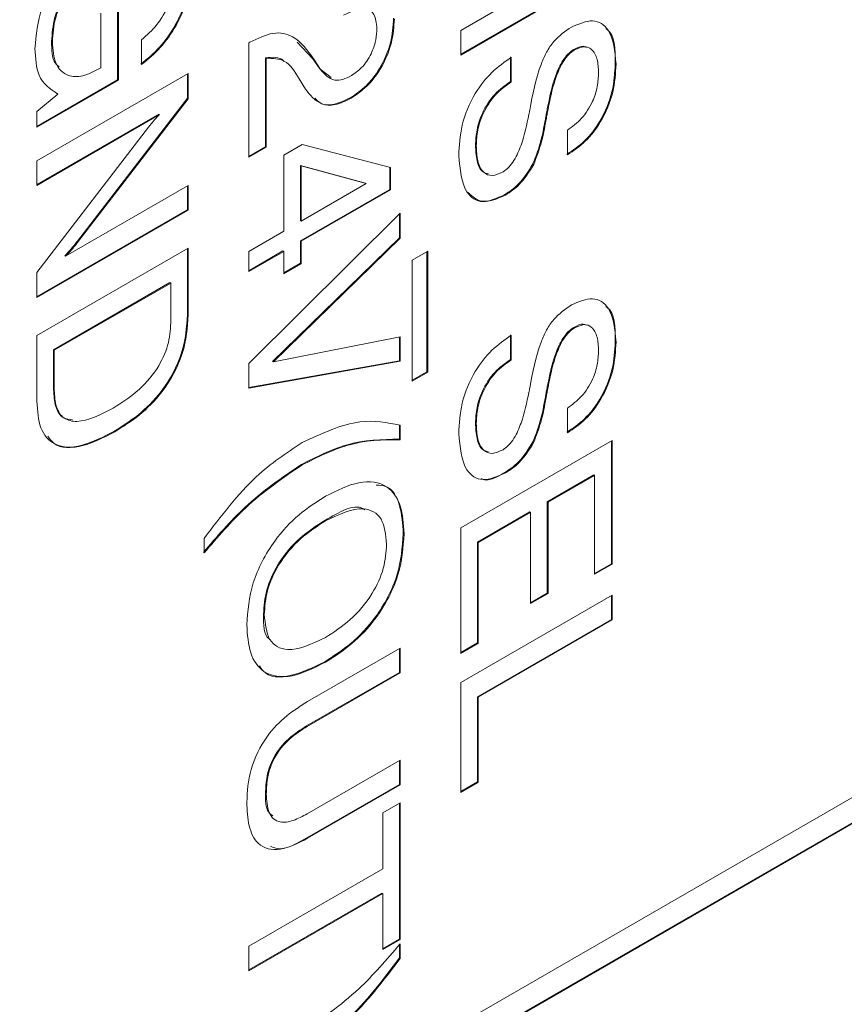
# Model space of a CAD drawing. Header units: millimetres. Extents: x 22 to 278, y 61 to 167.
# Tile 72 of 148: x 193.98 to 197.84, y 108.62 to 113.22. Entities that reach past the tile are written whole.
import ezdxf

# ---------------------------------------------------------------- set-up
doc = ezdxf.new("R2010")
doc.units = ezdxf.units.MM
doc.layers.get('0').update_dxf_attribs({"lineweight": 15})

msp = doc.modelspace()

# ---------------------------------------------------------------- linework, layer by layer
for p, q in [((190.8467, 105.5326), (215.843, 119.9626)), ((215.8394, 119.8421), (190.8432, 105.4121)), ((215.843, 119.8401), (190.8467, 105.4101)), ((196.044, 113.1704), (196.7511, 113.5786)), ((196.7475, 113.4655), (196.044, 113.0593)), ((196.7511, 113.4635), (196.044, 113.0552)), ((194.4413, 113.2961), (194.4413, 112.9402)), ((194.4448, 113.2982), (194.4448, 112.9381)), ((194.3632, 112.9957), (194.3632, 113.2511)), ((196.044, 113.0552), (196.044, 113.1704)), ((194.1331, 113.1187), (194.1366, 113.1166)), ((194.5536, 113.0114), (194.5536, 113.1266)), ((195.054, 113.1119), (195.0595, 113.1151)), ((195.054, 112.578), (195.054, 113.1119)), ((195.2806, 113.1153), (195.3536, 113.0377)), ((195.1321, 113.0426), (195.1321, 112.6271)), ((195.1321, 113.0426), (195.1356, 113.0405)), ((196.2761, 113.0468), (196.2761, 112.9316)), ((196.2797, 113.0448), (196.2797, 112.9296)), ((196.572, 113.0815), (196.5756, 113.0795)), ((194.3544, 112.9907), (194.3632, 112.9957)), ((195.1356, 113.0405), (195.1356, 112.6251)), ((195.3536, 113.0377), (195.3852, 112.9906)), ((195.3536, 113.0377), (195.3571, 113.0356)), ((195.3571, 113.0356), (195.3887, 112.9886)), ((196.7657, 113.015), (196.7692, 113.013)), ((194.0641, 112.5613), (194.7712, 112.9695)), ((194.7676, 112.9675), (194.7676, 112.8536)), ((194.7712, 112.9695), (194.7712, 112.8516)), ((195.3852, 112.9906), (195.4385, 112.9512)), ((195.3852, 112.9906), (195.3887, 112.9886)), ((194.4413, 112.9402), (194.0641, 112.7224)), ((194.4448, 112.9381), (194.0641, 112.7183)), ((194.4413, 112.9402), (194.4448, 112.9381)), ((195.3189, 112.8966), (195.2897, 112.9448)), ((196.2761, 112.9316), (196.2797, 112.9296)), ((194.0641, 112.7913), (194.1627, 112.8734)), ((194.1591, 112.8754), (194.1627, 112.8734)), ((194.7676, 112.8536), (194.254, 112.1865)), ((194.7712, 112.8516), (194.2576, 112.1844)), ((194.7676, 112.8536), (194.7712, 112.8516)), ((195.5288, 112.8562), (195.5324, 112.8541)), ((196.4511, 112.8185), (196.4546, 112.8165)), ((194.0641, 112.7183), (194.0641, 112.7913)), ((194.6336, 112.7791), (194.0641, 112.4502)), ((194.6372, 112.777), (194.0641, 112.4462)), ((194.6336, 112.7791), (194.6372, 112.777)), ((196.4416, 112.769), (196.4451, 112.767)), ((196.4392, 112.756), (196.4427, 112.754)), ((194.0641, 112.0395), (194.5849, 112.7182)), ((196.5426, 112.5894), (196.5421, 112.7043)), ((195.2172, 112.5884), (195.3036, 112.6383)), ((195.3036, 112.6383), (195.7158, 112.5298)), ((196.113, 112.6346), (196.1165, 112.6326)), ((195.1321, 112.6271), (195.054, 112.5821)), ((195.1356, 112.6251), (195.054, 112.578)), ((195.1321, 112.6271), (195.1356, 112.6251)), ((195.2172, 112.2325), (195.2172, 112.5884)), ((194.0641, 112.4462), (194.0641, 112.5613)), ((195.2952, 112.5393), (195.2952, 112.2816)), ((195.5988, 112.4569), (195.2952, 112.5393)), ((195.2952, 112.5393), (195.2988, 112.5372)), ((195.2988, 112.5372), (195.2988, 112.2796)), ((195.6023, 112.4548), (195.2988, 112.5372)), ((196.3815, 112.5469), (196.3851, 112.5449)), ((195.7123, 112.5308), (195.7123, 112.4282)), ((195.7158, 112.5298), (195.7158, 112.4261)), ((194.1981, 112.1153), (194.7712, 112.4461)), ((194.7676, 112.4441), (194.7676, 112.333)), ((194.7712, 112.4461), (194.7712, 112.3309)), ((195.2988, 112.2796), (195.6023, 112.4548)), ((195.5988, 112.4569), (195.6023, 112.4548)), ((195.7123, 112.4282), (195.2952, 112.1874)), ((195.7158, 112.4261), (195.2988, 112.1854)), ((195.7123, 112.4282), (195.7158, 112.4261)), ((196.2496, 112.4034), (196.2532, 112.4014)), ((194.7676, 112.333), (194.0641, 111.9268)), ((194.7712, 112.3309), (194.0641, 111.9227)), ((194.7676, 112.333), (194.7712, 112.3309)), ((195.054, 111.6149), (195.7611, 112.3162)), ((195.7576, 112.3127), (195.7576, 112.2024)), ((195.7611, 112.3162), (195.7611, 112.2004)), ((195.2952, 112.2816), (195.2988, 112.2796)), ((195.054, 112.1383), (195.2172, 112.2325)), ((194.254, 112.1865), (194.2576, 112.1844)), ((195.7576, 112.2024), (195.1656, 111.6245)), ((195.7611, 112.2004), (195.1692, 111.6225)), ((195.2952, 112.1874), (195.2952, 112.0827)), ((195.2952, 112.1874), (195.2988, 112.1854)), ((195.2988, 112.1854), (195.2988, 112.0807)), ((195.7576, 112.2024), (195.7611, 112.2004)), ((194.0641, 111.7448), (194.7712, 112.153)), ((194.7676, 112.1509), (194.7676, 111.8439)), ((194.7712, 112.153), (194.7712, 111.8419)), ((195.2137, 112.1403), (195.054, 112.0482)), ((195.2172, 112.1383), (195.054, 112.0441)), ((195.054, 112.0441), (195.054, 112.1383)), ((195.2137, 112.1403), (195.2172, 112.1383)), ((195.2172, 112.0336), (195.2172, 112.1383)), ((195.8173, 112.0974), (195.8899, 112.1393)), ((195.8863, 112.1372), (195.8863, 111.576)), ((195.8899, 112.1393), (195.8899, 111.574)), ((194.1945, 112.1173), (194.1981, 112.1153)), ((195.2952, 112.0827), (195.2172, 112.0377)), ((195.2988, 112.0807), (195.2172, 112.0336)), ((195.2952, 112.0827), (195.2988, 112.0807)), ((195.8173, 111.5321), (195.8173, 112.0974)), ((194.0641, 111.9227), (194.0641, 112.0395)), ((194.686, 111.9928), (194.1421, 111.6788)), ((194.6896, 111.9907), (194.1457, 111.6767)), ((194.686, 111.9928), (194.6896, 111.9907)), ((194.6896, 111.8041), (194.6896, 111.9907)), ((194.7676, 111.8439), (194.7712, 111.8419)), ((196.572, 111.7834), (196.5756, 111.7814)), ((194.0641, 111.4381), (194.0641, 111.7448)), ((195.1692, 111.6225), (195.7611, 111.7393)), ((195.7576, 111.7386), (195.7576, 111.6273)), ((195.7611, 111.7393), (195.7611, 111.6253)), ((196.2761, 111.7487), (196.2761, 111.6336)), ((196.2797, 111.7467), (196.2797, 111.6315)), ((196.7657, 111.7169), (196.7692, 111.7149)), ((194.1421, 111.6788), (194.1421, 111.4921)), ((194.1421, 111.6788), (194.1457, 111.6767)), ((194.1457, 111.6767), (194.1457, 111.4901)), ((195.7576, 111.6273), (195.054, 111.5024)), ((195.7611, 111.6253), (195.054, 111.4997)), ((195.1656, 111.6245), (195.1692, 111.6225)), ((195.7576, 111.6273), (195.7611, 111.6253)), ((196.2761, 111.6336), (196.2797, 111.6315)), ((195.054, 111.4997), (195.054, 111.6149)), ((195.8863, 111.576), (195.8173, 111.5362)), ((195.8899, 111.574), (195.8173, 111.5321)), ((195.8863, 111.576), (195.8899, 111.574)), ((194.1421, 111.4921), (194.1457, 111.4901)), ((196.4511, 111.5204), (196.4546, 111.5184)), ((196.4392, 111.4579), (196.4427, 111.4559)), ((196.4416, 111.4709), (196.4451, 111.4689)), ((196.5426, 111.2913), (196.5421, 111.4062)), ((194.4244, 111.2974), (194.428, 111.2953)), ((195.7576, 111.3282), (195.7576, 111.2609)), ((195.7611, 111.3261), (195.7611, 111.2589)), ((196.113, 111.3365), (196.1165, 111.3345)), ((195.7576, 111.2609), (195.7611, 111.2589)), ((196.044, 110.8464), (196.7511, 111.2546)), ((196.3815, 111.2488), (196.3851, 111.2468)), ((196.7475, 111.2526), (196.7475, 110.6796)), ((196.7511, 111.2546), (196.7511, 110.6775)), ((195.2995, 111.143), (195.303, 111.141)), ((196.2496, 111.1053), (196.2532, 111.1033)), ((196.6659, 111.0944), (196.4484, 110.9688)), ((196.6695, 111.0923), (196.4519, 110.9667)), ((196.6659, 111.0944), (196.6695, 111.0923)), ((196.6695, 110.6304), (196.6695, 111.0923)), ((196.4484, 110.9688), (196.4484, 110.5422)), ((196.4484, 110.9688), (196.4519, 110.9667)), ((196.4519, 110.9667), (196.4519, 110.5402)), ((195.4086, 110.8815), (195.4121, 110.8794)), ((196.3668, 110.9217), (196.122, 110.7804)), ((196.3703, 110.9196), (196.1256, 110.7783)), ((196.3668, 110.9217), (196.3703, 110.9196)), ((196.3703, 110.4931), (196.3703, 110.9196)), ((196.044, 110.2602), (196.044, 110.8464)), ((194.8455, 110.7303), (194.8455, 110.7975)), ((195.7757, 110.8204), (195.7793, 110.8184)), ((196.122, 110.7804), (196.122, 110.3093)), ((196.122, 110.7804), (196.1256, 110.7783)), ((196.1256, 110.7783), (196.1256, 110.3073)), ((196.7475, 110.6796), (196.6695, 110.6345)), ((196.7511, 110.6775), (196.6695, 110.6304)), ((196.7475, 110.6796), (196.7511, 110.6775)), ((196.044, 110.1241), (196.7511, 110.5323)), ((196.4484, 110.5422), (196.3703, 110.4971)), ((196.4519, 110.5402), (196.3703, 110.4931)), ((196.4484, 110.5422), (196.4519, 110.5402)), ((196.7475, 110.5302), (196.7475, 110.4192)), ((196.7511, 110.5323), (196.7511, 110.4171)), ((195.123, 110.4436), (195.1265, 110.4416)), ((196.7475, 110.4192), (196.122, 110.0581)), ((196.7511, 110.4171), (196.1256, 110.056)), ((196.7475, 110.4192), (196.7511, 110.4171)), ((195.3284, 110.0355), (195.7611, 110.2853)), ((195.7576, 110.2833), (195.7576, 110.1722)), ((195.7611, 110.2853), (195.7611, 110.1702)), ((196.122, 110.3093), (196.044, 110.2642)), ((196.1256, 110.3073), (196.044, 110.2602)), ((196.122, 110.3093), (196.1256, 110.3073)), ((195.4086, 110.222), (195.4121, 110.2199)), ((195.7576, 110.1722), (195.3239, 109.9218)), ((195.7611, 110.1702), (195.3274, 109.9198)), ((195.7576, 110.1722), (195.7611, 110.1702)), ((196.044, 109.6111), (196.044, 110.1241)), ((196.122, 110.0581), (196.122, 109.6603)), ((196.122, 110.0581), (196.1256, 110.056)), ((196.1256, 110.056), (196.1256, 109.6582)), ((195.3239, 109.9218), (195.3274, 109.9198)), ((195.3274, 109.5115), (195.7611, 109.7619)), ((195.7576, 109.7599), (195.7576, 109.6488)), ((195.7611, 109.7619), (195.7611, 109.6467)), ((195.7576, 109.6488), (195.3249, 109.399)), ((195.7611, 109.6467), (195.3284, 109.3969)), ((195.7576, 109.6488), (195.7611, 109.6467)), ((196.122, 109.6603), (196.044, 109.6152)), ((196.1256, 109.6582), (196.044, 109.6111)), ((196.122, 109.6603), (196.1256, 109.6582)), ((195.1321, 109.6075), (195.1356, 109.6054)), ((195.6795, 109.5159), (195.7611, 109.563)), ((195.7576, 109.5609), (195.7576, 108.9265)), ((195.7611, 109.563), (195.7611, 108.9244)), ((195.6795, 109.2542), (195.6795, 109.5159)), ((195.3249, 109.399), (195.3284, 109.3969)), ((195.054, 108.8931), (195.6795, 109.2542)), ((195.676, 109.1411), (195.054, 108.782)), ((195.6795, 109.139), (195.054, 108.7779)), ((195.676, 109.1411), (195.6795, 109.139)), ((195.6795, 108.8773), (195.6795, 109.139)), ((195.7576, 108.9265), (195.6795, 108.8814)), ((195.7611, 108.9244), (195.6795, 108.8773)), ((195.7576, 108.9265), (195.7611, 108.9244)), ((195.7611, 108.9035), (195.7611, 108.8359)), ((195.054, 108.7779), (195.054, 108.8931)), ((195.7576, 108.8996), (195.7576, 108.838)), ((195.7576, 108.838), (195.7611, 108.8359))]:
    msp.add_line(p, q)
for points, knots in [([(194.055, 113.0857), (194.0611, 113.1487), (194.0732, 113.2746), (194.1786, 113.4591), (194.3004, 113.5903), (194.3809, 113.6419), (194.4212, 113.6678)], [0, 0, 0, 0, 0.2792699, 0.5583995, 0.7789645, 1, 1, 1, 1]), ([(194.419, 113.5555), (194.3799, 113.5304), (194.3017, 113.4803), (194.2014, 113.3633), (194.1407, 113.2301), (194.1356, 113.1558), (194.1331, 113.1187)], [0, 0, 0, 0, 0.280945, 0.560274, 0.779826, 1, 1, 1, 1]), ([(194.4226, 113.5534), (194.3834, 113.5283), (194.3052, 113.4783), (194.205, 113.3613), (194.1442, 113.228), (194.1391, 113.1538), (194.1366, 113.1166)], [0, 0, 0, 0, 0.280945, 0.560274, 0.779826, 1, 1, 1, 1]), ([(194.7858, 113.485), (194.7831, 113.4388), (194.7779, 113.3465), (194.7216, 113.2032), (194.6395, 113.0869), (194.5799, 113.038), (194.5501, 113.0135)], [0, 0, 0, 0, 0.280365, 0.559624, 0.779576, 1, 1, 1, 1]), ([(194.7893, 113.483), (194.7867, 113.4367), (194.7814, 113.3444), (194.7251, 113.2011), (194.643, 113.0848), (194.5834, 113.0359), (194.5536, 113.0114)], [0, 0, 0, 0, 0.280365, 0.559624, 0.779576, 1, 1, 1, 1]), ([(194.5536, 113.1266), (194.5785, 113.1484), (194.6281, 113.1921), (194.6795, 113.2831), (194.7044, 113.3682), (194.7066, 113.4157), (194.7077, 113.4395)], [0, 0, 0, 0, 0.279948, 0.559003, 0.779281, 1, 1, 1, 1]), ([(195.6523, 113.1807), (195.65, 113.2043), (195.6455, 113.2515), (195.587, 113.2845), (195.5312, 113.2581), (195.4971, 113.242)], [0, 0, 0, 0, 0.280567, 0.560264, 1, 1, 1, 1]), ([(195.7304, 113.2274), (195.7281, 113.1896), (195.7234, 113.1141), (195.6735, 112.9975), (195.6032, 112.9059), (195.5536, 112.8728), (195.5288, 112.8562)], [0, 0, 0, 0, 0.28044, 0.559681, 0.779592, 1, 1, 1, 1]), ([(195.7339, 113.2253), (195.7316, 113.1875), (195.727, 113.1121), (195.677, 112.9955), (195.6067, 112.9039), (195.5572, 112.8707), (195.5324, 112.8541)], [0, 0, 0, 0, 0.28044, 0.559681, 0.779592, 1, 1, 1, 1]), ([(195.5331, 112.9592), (195.552, 112.9724), (195.5897, 112.9987), (195.6303, 113.0652), (195.6499, 113.1282), (195.6515, 113.1632), (195.6523, 113.1807)], [0, 0, 0, 0, 0.27961, 0.558548, 0.779048, 1, 1, 1, 1]), ([(196.3662, 112.7985), (196.3795, 112.8704), (196.3962, 112.9602), (196.443, 113.0698), (196.4892, 113.1369), (196.5322, 113.1664), (196.5608, 113.1861)], [0, 0, 0, 0, 0.500943, 0.626188, 0.751268, 1, 1, 1, 1]), ([(196.5608, 113.1861), (196.5955, 113.201), (196.6649, 113.2306), (196.7546, 113.1706), (196.7637, 113.0728), (196.7692, 113.013)], [0, 0, 0, 0, 0.280081, 0.560249, 1, 1, 1, 1]), ([(195.0595, 113.1151), (195.0963, 113.1331), (195.1698, 113.1691), (195.2814, 113.1442), (195.3284, 113.0768), (195.3571, 113.0356)], [0, 0, 0, 0, 0.279996, 0.559198, 1, 1, 1, 1]), ([(196.7217, 113.178), (196.7239, 113.1767), (196.7645, 113.1538), (196.7651, 113.0824), (196.7657, 113.015)], [0, 0, 0, 0, 0.055922, 1, 1, 1, 1]), ([(194.1331, 113.1187), (194.1336, 113.0797), (194.1343, 113.0282), (194.1619, 113.0058), (194.1686, 113.0004)], [0, 0, 0, 0, 0.757782, 1, 1, 1, 1]), ([(194.1366, 113.1166), (194.1393, 113.0804), (194.1446, 113.0081), (194.2021, 112.9541), (194.2777, 112.952), (194.3288, 112.9778), (194.3544, 112.9907)], [0, 0, 0, 0, 0.280188, 0.559158, 0.779256, 1, 1, 1, 1]), ([(196.6301, 113.0914), (196.6258, 113.0935), (196.6101, 113.1012), (196.588, 113.0898), (196.572, 113.0815)], [0, 0, 0, 0, 0.2775351, 1, 1, 1, 1]), ([(196.6876, 112.9729), (196.6865, 112.9948), (196.6844, 113.0386), (196.661, 113.0831), (196.6218, 113.1004), (196.591, 113.0865), (196.5756, 113.0795)], [0, 0, 0, 0, 0.281007, 0.560859, 0.780365, 1, 1, 1, 1]), ([(194.1627, 112.8734), (194.1273, 112.8967), (194.064, 112.9383), (194.0578, 113.0406), (194.055, 113.0857)], [0, 0, 0, 0, 0.558199, 1, 1, 1, 1]), ([(195.2193, 113.0247), (195.2181, 113.0261), (195.1989, 113.0494), (195.1644, 113.0459), (195.1321, 113.0426)], [0, 0, 0, 0, 0.063271, 1, 1, 1, 1]), ([(196.0349, 112.5858), (196.0372, 112.6321), (196.0418, 112.7244), (196.0999, 112.8698), (196.1884, 112.9809), (196.2492, 113.0234), (196.2797, 113.0448)], [0, 0, 0, 0, 0.280657, 0.559429, 0.779298, 1, 1, 1, 1]), ([(196.572, 113.0815), (196.5628, 113.075), (196.5443, 113.062), (196.5126, 113.0198), (196.4753, 112.9357), (196.4608, 112.8654), (196.4511, 112.8185)], [0, 0, 0, 0, 0.12479, 0.249814, 0.499493, 1, 1, 1, 1]), ([(196.5756, 113.0795), (196.5663, 113.073), (196.5478, 113.06), (196.5162, 113.0178), (196.4788, 112.9337), (196.4643, 112.8634), (196.4546, 112.8165)], [0, 0, 0, 0, 0.12479, 0.249814, 0.499493, 1, 1, 1, 1]), ([(195.2897, 112.9448), (195.2697, 112.9783), (195.234, 113.0376), (195.1655, 113.0397), (195.1356, 113.0405)], [0, 0, 0, 0, 0.562606, 1, 1, 1, 1]), ([(196.7657, 113.015), (196.7634, 112.9721), (196.7588, 112.8865), (196.7048, 112.7526), (196.6239, 112.6482), (196.5673, 112.6103), (196.539, 112.5914)], [0, 0, 0, 0, 0.28065, 0.559701, 0.779492, 1, 1, 1, 1]), ([(196.7692, 113.013), (196.7669, 112.97), (196.7623, 112.8844), (196.7083, 112.7506), (196.6274, 112.6461), (196.5709, 112.6083), (196.5426, 112.5894)], [0, 0, 0, 0, 0.28065, 0.559701, 0.779492, 1, 1, 1, 1]), ([(195.3887, 112.9886), (195.4081, 112.9661), (195.4351, 112.9346), (195.4926, 112.9389), (195.5196, 112.9525), (195.5331, 112.9592)], [0, 0, 0, 0, 0.5581266, 0.7790134, 1, 1, 1, 1]), ([(196.5421, 112.7043), (196.5649, 112.7209), (196.6101, 112.7541), (196.661, 112.8329), (196.6848, 112.9095), (196.6867, 112.9517), (196.6876, 112.9729)], [0, 0, 0, 0, 0.280266, 0.558887, 0.779096, 1, 1, 1, 1]), ([(196.2761, 112.9316), (196.2508, 112.9138), (196.2002, 112.8782), (196.1443, 112.7902), (196.1164, 112.7053), (196.1141, 112.6582), (196.113, 112.6346)], [0, 0, 0, 0, 0.279918, 0.55883, 0.779103, 1, 1, 1, 1]), ([(196.2797, 112.9296), (196.2543, 112.9118), (196.2037, 112.8761), (196.1479, 112.7882), (196.12, 112.7033), (196.1177, 112.6562), (196.1165, 112.6326)], [0, 0, 0, 0, 0.279918, 0.55883, 0.779103, 1, 1, 1, 1]), ([(195.5324, 112.8541), (195.5069, 112.8418), (195.4561, 112.8171), (195.3749, 112.8248), (195.3401, 112.8693), (195.3189, 112.8966)], [0, 0, 0, 0, 0.280291, 0.560216, 1, 1, 1, 1]), ([(195.5288, 112.8562), (195.5036, 112.8442), (195.4532, 112.8202), (195.393, 112.821), (195.3712, 112.8455), (195.3637, 112.8539)], [0, 0, 0, 0, 0.396594, 0.792671, 1, 1, 1, 1]), ([(196.4511, 112.8185), (196.4493, 112.8093), (196.446, 112.7928), (196.4429, 112.7763), (196.4416, 112.769)], [0, 0, 0, 0, 0.559999, 1, 1, 1, 1]), ([(196.4546, 112.8165), (196.4528, 112.8072), (196.4496, 112.7907), (196.4465, 112.7742), (196.4451, 112.767)], [0, 0, 0, 0, 0.559999, 1, 1, 1, 1]), ([(194.5849, 112.7182), (194.5944, 112.7298), (194.6112, 112.7504), (194.6292, 112.7689), (194.6372, 112.777)], [0, 0, 0, 0, 0.559938, 1, 1, 1, 1]), ([(196.242, 112.51), (196.2514, 112.5168), (196.2701, 112.5302), (196.3014, 112.5741), (196.3379, 112.6592), (196.3527, 112.7305), (196.3625, 112.778)], [0, 0, 0, 0, 0.124674, 0.249605, 0.499326, 1, 1, 1, 1]), ([(196.3625, 112.778), (196.3632, 112.7818), (196.3643, 112.7886), (196.3656, 112.7955), (196.3662, 112.7985)], [0, 0, 0, 0, 0.5600021, 1, 1, 1, 1]), ([(196.4416, 112.769), (196.4412, 112.7666), (196.4405, 112.7623), (196.4396, 112.758), (196.4392, 112.756)], [0, 0, 0, 0, 0.55994, 1, 1, 1, 1]), ([(196.4451, 112.767), (196.4447, 112.7646), (196.444, 112.7603), (196.4431, 112.7559), (196.4427, 112.754)], [0, 0, 0, 0, 0.55994, 1, 1, 1, 1]), ([(196.4392, 112.756), (196.4324, 112.7174), (196.4202, 112.6486), (196.3933, 112.5779), (196.3815, 112.5469)], [0, 0, 0, 0, 0.560907, 1, 1, 1, 1]), ([(196.4427, 112.754), (196.4359, 112.7154), (196.4237, 112.6466), (196.3969, 112.5759), (196.3851, 112.5449)], [0, 0, 0, 0, 0.560907, 1, 1, 1, 1]), ([(196.113, 112.6346), (196.1142, 112.61), (196.1166, 112.561), (196.1374, 112.5096), (196.1644, 112.5028), (196.1734, 112.5006)], [0, 0, 0, 0, 0.401172, 0.800492, 1, 1, 1, 1]), ([(196.1165, 112.6326), (196.1175, 112.6076), (196.1197, 112.5578), (196.1449, 112.5059), (196.1895, 112.4862), (196.2245, 112.5021), (196.242, 112.51)], [0, 0, 0, 0, 0.281124, 0.560949, 0.780338, 1, 1, 1, 1]), ([(196.2532, 112.4014), (196.2165, 112.3854), (196.1431, 112.3536), (196.0491, 112.4185), (196.0403, 112.5223), (196.0349, 112.5858)], [0, 0, 0, 0, 0.28001, 0.560069, 1, 1, 1, 1]), ([(196.3815, 112.5469), (196.3603, 112.5128), (196.3223, 112.4516), (196.2719, 112.4182), (196.2496, 112.4034)], [0, 0, 0, 0, 0.558284, 1, 1, 1, 1]), ([(196.3851, 112.5449), (196.3639, 112.5107), (196.3259, 112.4495), (196.2755, 112.4161), (196.2532, 112.4014)], [0, 0, 0, 0, 0.558284, 1, 1, 1, 1]), ([(196.2496, 112.4034), (196.212, 112.3863), (196.1415, 112.3543), (196.0988, 112.3944), (196.0789, 112.413)], [0, 0, 0, 0, 0.53336, 1, 1, 1, 1]), ([(194.254, 112.1865), (194.2433, 112.1728), (194.2242, 112.1485), (194.2036, 112.1268), (194.1945, 112.1173)], [0, 0, 0, 0, 0.5601263, 1, 1, 1, 1]), ([(194.2576, 112.1844), (194.2469, 112.1708), (194.2278, 112.1465), (194.2071, 112.1248), (194.1981, 112.1153)], [0, 0, 0, 0, 0.5601263, 1, 1, 1, 1]), ([(196.5608, 111.888), (196.5955, 111.9029), (196.6649, 111.9326), (196.7546, 111.8725), (196.7637, 111.7747), (196.7692, 111.7149)], [0, 0, 0, 0, 0.280081, 0.560249, 1, 1, 1, 1]), ([(196.3662, 111.5004), (196.3795, 111.5723), (196.3962, 111.6621), (196.443, 111.7717), (196.4892, 111.8388), (196.5322, 111.8684), (196.5608, 111.888)], [0, 0, 0, 0, 0.500943, 0.626188, 0.751268, 1, 1, 1, 1]), ([(196.7217, 111.8799), (196.7239, 111.8786), (196.7645, 111.8557), (196.7651, 111.7843), (196.7657, 111.7169)], [0, 0, 0, 0, 0.055922, 1, 1, 1, 1]), ([(194.4207, 111.4063), (194.4569, 111.4291), (194.5291, 111.4745), (194.6245, 111.5775), (194.6828, 111.7011), (194.6873, 111.7697), (194.6896, 111.8041)], [0, 0, 0, 0, 0.2811769, 0.5605901, 0.7797941, 1, 1, 1, 1]), ([(194.7676, 111.8439), (194.7637, 111.7848), (194.7557, 111.667), (194.658, 111.4876), (194.539, 111.3695), (194.4627, 111.3214), (194.4244, 111.2974)], [0, 0, 0, 0, 0.280047, 0.558115, 0.77872, 1, 1, 1, 1]), ([(194.7712, 111.8419), (194.7672, 111.7828), (194.7593, 111.665), (194.6616, 111.4856), (194.5425, 111.3675), (194.4662, 111.3194), (194.428, 111.2953)], [0, 0, 0, 0, 0.280047, 0.558115, 0.77872, 1, 1, 1, 1]), ([(196.572, 111.7834), (196.5628, 111.7769), (196.5443, 111.7639), (196.5126, 111.7217), (196.4753, 111.6376), (196.4608, 111.5673), (196.4511, 111.5204)], [0, 0, 0, 0, 0.12479, 0.249814, 0.499493, 1, 1, 1, 1]), ([(196.5756, 111.7814), (196.5663, 111.7749), (196.5478, 111.7619), (196.5162, 111.7197), (196.4788, 111.6356), (196.4643, 111.5653), (196.4546, 111.5184)], [0, 0, 0, 0, 0.12479, 0.249814, 0.499493, 1, 1, 1, 1]), ([(196.6301, 111.7933), (196.6258, 111.7954), (196.6101, 111.8031), (196.588, 111.7917), (196.572, 111.7834)], [0, 0, 0, 0, 0.277535, 1, 1, 1, 1]), ([(196.6876, 111.6748), (196.6865, 111.6968), (196.6844, 111.7405), (196.661, 111.785), (196.6218, 111.8023), (196.591, 111.7884), (196.5756, 111.7814)], [0, 0, 0, 0, 0.2810068, 0.5608592, 0.7803651, 1, 1, 1, 1]), ([(196.0349, 111.2877), (196.0372, 111.334), (196.0418, 111.4263), (196.0999, 111.5717), (196.1884, 111.6828), (196.2492, 111.7254), (196.2797, 111.7467)], [0, 0, 0, 0, 0.280657, 0.559429, 0.779298, 1, 1, 1, 1]), ([(196.7657, 111.7169), (196.7634, 111.674), (196.7588, 111.5884), (196.7048, 111.4545), (196.6239, 111.3501), (196.5673, 111.3123), (196.539, 111.2933)], [0, 0, 0, 0, 0.28065, 0.559701, 0.779492, 1, 1, 1, 1]), ([(196.7692, 111.7149), (196.7669, 111.672), (196.7623, 111.5863), (196.7083, 111.4525), (196.6274, 111.348), (196.5709, 111.3102), (196.5426, 111.2913)], [0, 0, 0, 0, 0.28065, 0.559701, 0.779492, 1, 1, 1, 1]), ([(196.5421, 111.4062), (196.5649, 111.4228), (196.6101, 111.456), (196.661, 111.5348), (196.6848, 111.6114), (196.6867, 111.6537), (196.6876, 111.6748)], [0, 0, 0, 0, 0.2802657, 0.5588871, 0.7790956, 1, 1, 1, 1]), ([(196.2761, 111.6336), (196.2508, 111.6157), (196.2002, 111.5801), (196.1443, 111.4921), (196.1164, 111.4073), (196.1141, 111.3601), (196.113, 111.3365)], [0, 0, 0, 0, 0.279918, 0.55883, 0.779103, 1, 1, 1, 1]), ([(196.2797, 111.6315), (196.2543, 111.6137), (196.2037, 111.578), (196.1479, 111.4901), (196.12, 111.4052), (196.1177, 111.3581), (196.1165, 111.3345)], [0, 0, 0, 0, 0.279918, 0.55883, 0.779103, 1, 1, 1, 1]), ([(194.1421, 111.4921), (194.1438, 111.4649), (194.1473, 111.4105), (194.18, 111.3579), (194.2158, 111.353), (194.2307, 111.351)], [0, 0, 0, 0, 0.369812, 0.738262, 1, 1, 1, 1]), ([(194.1457, 111.4901), (194.1473, 111.4626), (194.1505, 111.4077), (194.1882, 111.3531), (194.2781, 111.3331), (194.3619, 111.3761), (194.4207, 111.4063)], [0, 0, 0, 0, 0.187232, 0.373773, 0.560603, 1, 1, 1, 1]), ([(196.242, 111.212), (196.2514, 111.2187), (196.2701, 111.2321), (196.3014, 111.276), (196.3379, 111.3612), (196.3527, 111.4324), (196.3625, 111.48)], [0, 0, 0, 0, 0.124674, 0.249605, 0.499326, 1, 1, 1, 1]), ([(196.3625, 111.48), (196.3632, 111.4838), (196.3643, 111.4905), (196.3656, 111.4974), (196.3662, 111.5004)], [0, 0, 0, 0, 0.560002, 1, 1, 1, 1]), ([(196.4511, 111.5204), (196.4493, 111.5112), (196.446, 111.4947), (196.4429, 111.4782), (196.4416, 111.4709)], [0, 0, 0, 0, 0.559999, 1, 1, 1, 1]), ([(196.4546, 111.5184), (196.4528, 111.5091), (196.4496, 111.4926), (196.4465, 111.4762), (196.4451, 111.4689)], [0, 0, 0, 0, 0.559999, 1, 1, 1, 1]), ([(194.428, 111.2953), (194.3776, 111.2694), (194.2771, 111.2176), (194.1484, 111.221), (194.0732, 111.3058), (194.0671, 111.394), (194.0641, 111.4381)], [0, 0, 0, 0, 0.280936, 0.560148, 0.779663, 1, 1, 1, 1]), ([(196.4392, 111.4579), (196.4324, 111.4193), (196.4202, 111.3505), (196.3933, 111.2799), (196.3815, 111.2488)], [0, 0, 0, 0, 0.560907, 1, 1, 1, 1]), ([(196.4427, 111.4559), (196.4359, 111.4173), (196.4237, 111.3485), (196.3969, 111.2778), (196.3851, 111.2468)], [0, 0, 0, 0, 0.560907, 1, 1, 1, 1]), ([(196.4416, 111.4709), (196.4412, 111.4685), (196.4405, 111.4642), (196.4396, 111.4599), (196.4392, 111.4579)], [0, 0, 0, 0, 0.55994, 1, 1, 1, 1]), ([(196.4451, 111.4689), (196.4447, 111.4665), (196.444, 111.4622), (196.4431, 111.4578), (196.4427, 111.4559)], [0, 0, 0, 0, 0.55994, 1, 1, 1, 1]), ([(195.303, 111.2457), (195.396, 111.2887), (195.5622, 111.3656), (195.7003, 111.3382), (195.7611, 111.3261)], [0, 0, 0, 0, 0.5591203, 1, 1, 1, 1]), ([(194.4244, 111.2974), (194.3747, 111.2723), (194.2757, 111.2224), (194.1588, 111.2144), (194.1246, 111.2622), (194.1158, 111.2746)], [0, 0, 0, 0, 0.42735, 0.852078, 1, 1, 1, 1]), ([(196.113, 111.3365), (196.1142, 111.3119), (196.1166, 111.2629), (196.1374, 111.2115), (196.1644, 111.2047), (196.1734, 111.2025)], [0, 0, 0, 0, 0.401172, 0.800492, 1, 1, 1, 1]), ([(196.1165, 111.3345), (196.1175, 111.3095), (196.1197, 111.2597), (196.1449, 111.2078), (196.1895, 111.1881), (196.2245, 111.204), (196.242, 111.212)], [0, 0, 0, 0, 0.281124, 0.560949, 0.780338, 1, 1, 1, 1]), ([(195.7576, 111.2609), (195.6763, 111.2601), (195.5311, 111.2586), (195.3703, 111.1783), (195.2995, 111.143)], [0, 0, 0, 0, 0.5599397, 1, 1, 1, 1]), ([(195.7611, 111.2589), (195.6798, 111.258), (195.5347, 111.2565), (195.3738, 111.1763), (195.303, 111.141)], [0, 0, 0, 0, 0.5599397, 1, 1, 1, 1]), ([(196.2532, 111.1033), (196.2165, 111.0874), (196.1431, 111.0555), (196.0491, 111.1204), (196.0403, 111.2242), (196.0349, 111.2877)], [0, 0, 0, 0, 0.28001, 0.560069, 1, 1, 1, 1]), ([(196.3815, 111.2488), (196.3603, 111.2147), (196.3223, 111.1535), (196.2719, 111.1201), (196.2496, 111.1053)], [0, 0, 0, 0, 0.5582843, 1, 1, 1, 1]), ([(194.8455, 110.7975), (194.9241, 110.9014), (195.0644, 111.0869), (195.2301, 111.1971), (195.303, 111.2457)], [0, 0, 0, 0, 0.559746, 1, 1, 1, 1]), ([(196.3851, 111.2468), (196.3639, 111.2126), (196.3259, 111.1515), (196.2755, 111.118), (196.2532, 111.1033)], [0, 0, 0, 0, 0.5582843, 1, 1, 1, 1]), ([(195.2995, 111.143), (195.2096, 111.082), (195.0488, 110.9728), (194.9052, 110.8059), (194.842, 110.7324)], [0, 0, 0, 0, 0.55939, 1, 1, 1, 1]), ([(195.303, 111.141), (195.2131, 111.0799), (195.0523, 110.9707), (194.9088, 110.8038), (194.8455, 110.7303)], [0, 0, 0, 0, 0.55939, 1, 1, 1, 1]), ([(195.4121, 110.9946), (195.465, 111.0212), (195.5705, 111.0743), (195.7009, 111.0565), (195.7708, 110.9573), (195.7764, 110.8648), (195.7793, 110.8184)], [0, 0, 0, 0, 0.280656, 0.559563, 0.779404, 1, 1, 1, 1]), ([(196.2496, 111.1053), (196.21, 111.0829), (196.1683, 111.0593), (196.1422, 111.0761), (196.1409, 111.0769)], [0, 0, 0, 0, 0.952013, 1, 1, 1, 1]), ([(195.6487, 111.0467), (195.6654, 111.0458), (195.7185, 111.0429), (195.766, 110.9564), (195.7725, 110.8658), (195.7757, 110.8204)], [0, 0, 0, 0, 0.185687, 0.592146, 1, 1, 1, 1]), ([(195.0449, 110.3945), (195.0496, 110.4586), (195.0589, 110.5864), (195.1609, 110.7809), (195.2878, 110.9152), (195.3706, 110.9681), (195.4121, 110.9946)], [0, 0, 0, 0, 0.2799747, 0.5585368, 0.7789397, 1, 1, 1, 1]), ([(195.5964, 110.9319), (195.5932, 110.934), (195.5478, 110.9628), (195.4757, 110.9207), (195.4086, 110.8815)], [0, 0, 0, 0, 0.070145, 1, 1, 1, 1]), ([(195.6977, 110.7713), (195.6934, 110.8145), (195.685, 110.9008), (195.5764, 110.9586), (195.4745, 110.9095), (195.4121, 110.8794)], [0, 0, 0, 0, 0.280387, 0.559941, 1, 1, 1, 1]), ([(195.4086, 110.8815), (195.3693, 110.8563), (195.291, 110.8062), (195.1906, 110.6887), (195.1304, 110.5551), (195.1255, 110.4808), (195.123, 110.4436)], [0, 0, 0, 0, 0.280915, 0.560221, 0.779754, 1, 1, 1, 1]), ([(195.4121, 110.8794), (195.3728, 110.8543), (195.2946, 110.8041), (195.1942, 110.6866), (195.1339, 110.553), (195.129, 110.4788), (195.1265, 110.4416)], [0, 0, 0, 0, 0.280915, 0.560221, 0.779754, 1, 1, 1, 1]), ([(195.7757, 110.8204), (195.7711, 110.7564), (195.7619, 110.6288), (195.6595, 110.4347), (195.5327, 110.3009), (195.45, 110.2483), (195.4086, 110.222)], [0, 0, 0, 0, 0.279949, 0.558467, 0.77891, 1, 1, 1, 1]), ([(195.7793, 110.8184), (195.7746, 110.7544), (195.7654, 110.6267), (195.663, 110.4326), (195.5362, 110.2989), (195.4535, 110.2463), (195.4121, 110.2199)], [0, 0, 0, 0, 0.279949, 0.558467, 0.77891, 1, 1, 1, 1]), ([(195.4121, 110.3351), (195.4513, 110.3601), (195.5293, 110.4101), (195.6298, 110.5267), (195.6902, 110.66), (195.6952, 110.7342), (195.6977, 110.7713)], [0, 0, 0, 0, 0.28094, 0.560286, 0.779784, 1, 1, 1, 1]), ([(195.123, 110.4436), (195.1232, 110.3948), (195.1235, 110.3411), (195.1545, 110.3248), (195.1573, 110.3234)], [0, 0, 0, 0, 0.908722, 1, 1, 1, 1]), ([(195.1265, 110.4416), (195.1309, 110.3985), (195.1395, 110.3125), (195.2484, 110.2562), (195.35, 110.3052), (195.4121, 110.3351)], [0, 0, 0, 0, 0.280273, 0.559939, 1, 1, 1, 1]), ([(195.4121, 110.2199), (195.3593, 110.1933), (195.254, 110.1402), (195.1238, 110.1575), (195.0535, 110.2559), (195.0478, 110.3482), (195.0449, 110.3945)], [0, 0, 0, 0, 0.280679, 0.559635, 0.779405, 1, 1, 1, 1]), ([(195.4086, 110.222), (195.3567, 110.1965), (195.2533, 110.1457), (195.1394, 110.1465), (195.1095, 110.1941), (195.1042, 110.2026)], [0, 0, 0, 0, 0.45283, 0.90288, 1, 1, 1, 1]), ([(195.0449, 109.5662), (195.0475, 109.616), (195.0526, 109.7152), (195.1286, 109.8714), (195.2307, 109.974), (195.2958, 110.015), (195.3284, 110.0355)], [0, 0, 0, 0, 0.280565, 0.558332, 0.778736, 1, 1, 1, 1]), ([(195.3239, 109.9218), (195.2958, 109.9042), (195.2401, 109.8693), (195.1673, 109.782), (195.1355, 109.6855), (195.1332, 109.6335), (195.1321, 109.6075)], [0, 0, 0, 0, 0.281156, 0.559289, 0.779022, 1, 1, 1, 1]), ([(195.3274, 109.9198), (195.2994, 109.9022), (195.2437, 109.8672), (195.1708, 109.7799), (195.139, 109.6835), (195.1367, 109.6315), (195.1356, 109.6054)], [0, 0, 0, 0, 0.281156, 0.559289, 0.779022, 1, 1, 1, 1]), ([(195.1321, 109.6075), (195.132, 109.5733), (195.1319, 109.5255), (195.1589, 109.5072), (195.1666, 109.502)], [0, 0, 0, 0, 0.713208, 1, 1, 1, 1]), ([(195.1356, 109.6054), (195.1373, 109.5738), (195.1406, 109.5108), (195.1924, 109.4652), (195.2616, 109.4769), (195.3054, 109.5), (195.3274, 109.5115)], [0, 0, 0, 0, 0.280597, 0.558183, 0.778693, 1, 1, 1, 1]), ([(195.3284, 109.3969), (195.2849, 109.3748), (195.1984, 109.3308), (195.0946, 109.3566), (195.05, 109.4516), (195.0466, 109.5279), (195.0449, 109.5662)], [0, 0, 0, 0, 0.28063, 0.558736, 0.77891, 1, 1, 1, 1]), ([(195.3249, 109.399), (195.2796, 109.3729), (195.2159, 109.3361), (195.1686, 109.3545), (195.1548, 109.3598)], [0, 0, 0, 0, 0.709021, 1, 1, 1, 1]), ([(195.303, 108.4925), (195.393, 108.5537), (195.5539, 108.6631), (195.6978, 108.83), (195.7611, 108.9035)], [0, 0, 0, 0, 0.559388, 1, 1, 1, 1]), ([(195.7576, 108.838), (195.6789, 108.7341), (195.5384, 108.5484), (195.3725, 108.4383), (195.2995, 108.3898)], [0, 0, 0, 0, 0.559738, 1, 1, 1, 1]), ([(195.7611, 108.8359), (195.6825, 108.732), (195.5419, 108.5464), (195.3761, 108.4363), (195.303, 108.3878)], [0, 0, 0, 0, 0.559738, 1, 1, 1, 1])]:
    msp.add_open_spline(points, degree=3, knots=knots)

doc.saveas('drawing.dxf')
